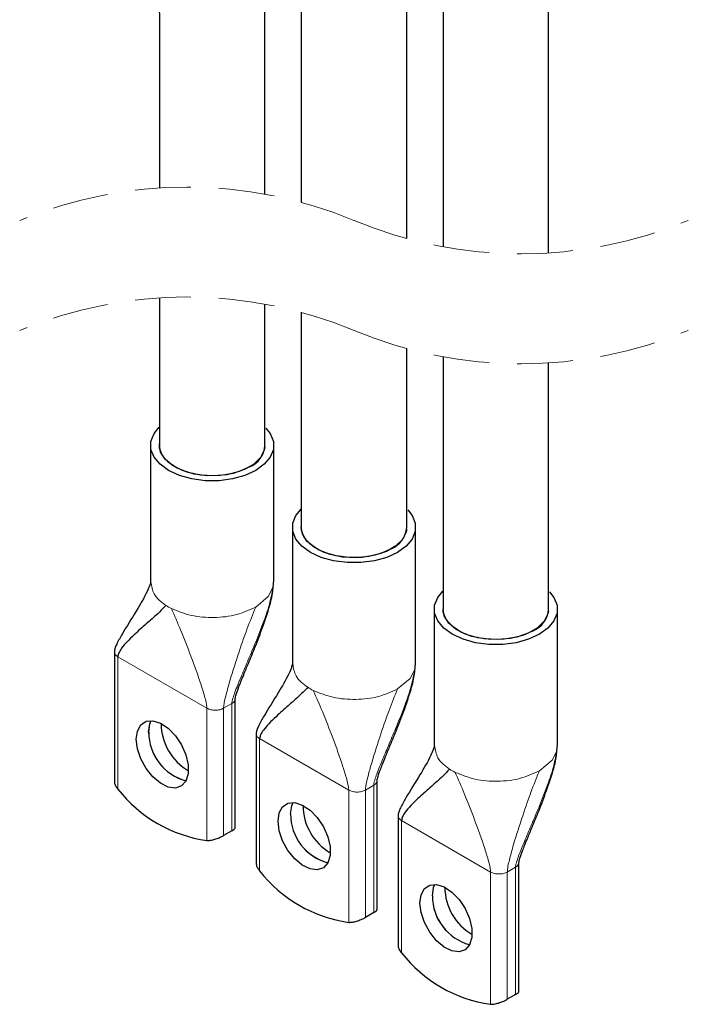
# Model space of a CAD drawing. Header units: millimetres. Extents: x 5 to 418, y 2 to 292.
# Tile 9 of 32: x 267 to 282, y 77 to 100. Entities that reach past the tile are written whole.
import ezdxf

# ---------------------------------------------------------------- set-up
doc = ezdxf.new("R2010")
doc.units = ezdxf.units.MM
doc.linetypes.add('HIDDEN', pattern=[1.905, 1.27, -0.635])

msp = doc.modelspace()

# ---------------------------------------------------------------- linework, layer by layer
at = {"color": 7, "linetype": 'Continuous', "lineweight": 25}
for p, q in [((269.8567, 93.439), (269.8567, 90.0876)), ((273.0811, 93.1105), (273.0811, 88.2261)), ((276.3055, 92.0997), (276.3055, 86.3647)), ((278.7055, 86.36), (278.7055, 91.9586)), ((269.6566, 90.0852), (269.6566, 86.9823)), ((272.4566, 86.9823), (272.4566, 90.0852)), ((272.8811, 88.2238), (272.8811, 85.1209)), ((275.6811, 85.1209), (275.6811, 88.2238)), ((276.1055, 86.3624), (276.1055, 83.2595)), ((278.9055, 83.2595), (278.9055, 86.3624)), ((268.8337, 85.3901), (268.8337, 82.4593)), ((271.5826, 81.398), (271.5826, 84.3287)), ((272.0581, 83.5287), (272.0581, 80.5979)), ((274.807, 79.5366), (274.807, 82.4673)), ((275.2825, 81.6673), (275.2825, 78.7365)), ((271.5045, 81.3257), (271.3159, 81.2168)), ((278.0314, 77.6752), (278.0314, 80.6059)), ((274.7289, 79.4643), (274.5403, 79.3554)), ((277.9533, 77.6029), (277.7647, 77.494))]:
    msp.add_line(p, q, dxfattribs=at)
at = {"color": 7, "linetype": 'Continuous', "lineweight": 18}
for p, q in [((272.3335, 86.6509), (272.4394, 86.8559)), ((272.4394, 86.8559), (272.4498, 86.9825)), ((272.0466, 86.4108), (272.3335, 86.6509)), ((270.9388, 84.111), (268.9118, 85.2812)), ((268.9118, 82.2738), (268.9118, 85.2812)), ((275.6638, 84.9945), (275.6742, 85.1211)), ((275.5579, 84.7895), (275.6638, 84.9945)), ((275.271, 84.5494), (275.5579, 84.7895)), ((271.5045, 84.2199), (271.3159, 84.111)), ((271.5388, 84.2442), (271.5045, 84.2199)), ((271.5045, 84.2199), (271.5045, 81.3257)), ((270.9388, 84.111), (270.9388, 81.1036)), ((271.3159, 81.2168), (271.3159, 84.111)), ((274.1632, 82.2496), (272.1362, 83.4198)), ((272.1362, 80.4124), (272.1362, 83.4198)), ((278.8882, 83.1331), (278.8986, 83.2597)), ((278.7823, 82.9281), (278.8882, 83.1331)), ((278.4954, 82.688), (278.7823, 82.9281)), ((274.7632, 82.3828), (274.7289, 82.3585)), ((274.1632, 82.2496), (274.1632, 79.2422)), ((274.7289, 82.3585), (274.5403, 82.2496)), ((274.5403, 79.3554), (274.5403, 82.2496)), ((274.7289, 82.3585), (274.7289, 79.4643)), ((277.3876, 80.3882), (275.3606, 81.5584)), ((275.3606, 78.551), (275.3606, 81.5584)), ((277.3876, 80.3882), (277.3876, 77.3808)), ((277.9533, 80.4971), (277.7647, 80.3882)), ((277.7647, 77.494), (277.7647, 80.3882)), ((277.9876, 80.5214), (277.9533, 80.4971)), ((277.9533, 80.4971), (277.9533, 77.6029))]:
    msp.add_line(p, q, dxfattribs=at)
at = {"color": 7, "linetype": 'Continuous', "lineweight": 25, "flags": 128}
for points in [[(272.2566, 90.0828), (272.2566, 92.3465), (272.2566, 93.2979)], [(275.481, 88.2214), (275.4811, 90.401), (275.4811, 92.287)], [(272.2795, 90.4787), (272.3781, 90.3521), (272.4478, 90.1757), (272.4478, 89.9947), (272.3781, 89.8183), (272.2421, 89.6552), (272.0466, 89.5137), (271.8015, 89.4009), (271.519, 89.3223), (271.2134, 89.2821), (270.8999, 89.2821), (270.5943, 89.3223), (270.3118, 89.4009), (270.0667, 89.5137), (269.8712, 89.6552), (269.7352, 89.8183), (269.6655, 89.9947), (269.6655, 90.1757), (269.7352, 90.3521), (269.8532, 90.4982)], [(271.9052, 89.5953), (271.6675, 89.4889), (271.3914, 89.42), (271.0943, 89.3928), (270.7949, 89.4091), (270.5119, 89.468), (270.2631, 89.5656), (270.0642, 89.6958), (269.9276, 89.8505), (269.862, 90.02), (269.8567, 90.0878)], [(272.2553, 90.0521), (272.2419, 89.9768), (272.158, 89.8101), (272.0048, 89.6606), (271.7921, 89.5378), (271.5332, 89.4494), (271.2444, 89.401), (270.9437, 89.3955), (270.6502, 89.4334), (270.3821, 89.5122), (270.1565, 89.6271), (269.9874, 89.7707), (269.8855, 89.9341), (269.8572, 90.107), (269.8587, 90.1254)], [(275.5039, 88.6173), (275.6025, 88.4907), (275.6723, 88.3143), (275.6723, 88.1333), (275.6025, 87.9569), (275.4665, 87.7938), (275.271, 87.6523), (275.0259, 87.5395), (274.7434, 87.4609), (274.4378, 87.4207), (274.1243, 87.4207), (273.8187, 87.4609), (273.5362, 87.5395), (273.2911, 87.6523), (273.0956, 87.7938), (272.9596, 87.9569), (272.8899, 88.1333), (272.8899, 88.3143), (272.9596, 88.4907), (273.0776, 88.6368)], [(275.1296, 87.7339), (274.8919, 87.6275), (274.6158, 87.5585), (274.3187, 87.5314), (274.0193, 87.5477), (273.7363, 87.6065), (273.4875, 87.7041), (273.2886, 87.8344), (273.152, 87.9891), (273.0864, 88.1586), (273.0811, 88.2264)], [(275.4784, 88.1774), (275.4663, 88.1154), (275.3824, 87.9487), (275.2292, 87.7992), (275.0165, 87.6764), (274.7576, 87.588), (274.4688, 87.5396), (274.1681, 87.5341), (273.8746, 87.572), (273.6066, 87.6508), (273.3809, 87.7657), (273.2118, 87.9093), (273.11, 88.0727), (273.0812, 88.2345)], [(278.7283, 86.7559), (278.8269, 86.6293), (278.8967, 86.4529), (278.8967, 86.2719), (278.8269, 86.0954), (278.6909, 85.9324), (278.4954, 85.7909), (278.2503, 85.678), (277.9679, 85.5995), (277.6622, 85.5592), (277.3487, 85.5592), (277.0431, 85.5995), (276.7606, 85.678), (276.5155, 85.7909), (276.32, 85.9324), (276.184, 86.0954), (276.1143, 86.2719), (276.1143, 86.4529), (276.184, 86.6293), (276.302, 86.7754)], [(278.354, 85.8725), (278.1163, 85.7661), (277.8403, 85.6971), (277.5432, 85.67), (277.2437, 85.6863), (276.9607, 85.7451), (276.7119, 85.8427), (276.513, 85.973), (276.3764, 86.1277), (276.3108, 86.2972), (276.3055, 86.365)], [(278.7028, 86.316), (278.6907, 86.254), (278.6068, 86.0873), (278.4536, 85.9378), (278.2409, 85.815), (277.982, 85.7266), (277.6932, 85.6782), (277.3925, 85.6727), (277.099, 85.7106), (276.831, 85.7894), (276.6053, 85.9043), (276.4363, 86.0479), (276.3344, 86.2113), (276.3056, 86.3731)], [(269.3577, 83.1885), (269.3313, 83.4059), (269.3577, 83.5929), (269.4345, 83.7327), (269.5549, 83.8131), (269.7083, 83.8268), (269.8809, 83.7726), (270.0574, 83.6554), (270.2223, 83.4856), (270.3607, 83.2782), (270.4604, 83.0517), (270.5126, 82.8262), (270.5126, 82.6218), (270.4604, 82.4565), (270.3607, 82.3452), (270.2223, 82.2976), (270.0574, 82.318), (269.8809, 82.4047), (269.7083, 82.5498), (269.5549, 82.7406), (269.4345, 82.96), (269.3577, 83.1885)], [(269.6134, 83.5688), (269.6398, 83.7557), (269.6708, 83.8297)], [(269.6149, 83.5696), (269.6412, 83.7566), (269.6717, 83.8297)], [(272.5821, 81.3271), (272.5557, 81.5445), (272.5821, 81.7315), (272.6589, 81.8713), (272.7793, 81.9517), (272.9327, 81.9654), (273.1053, 81.9112), (273.2819, 81.794), (273.4467, 81.6242), (273.5851, 81.4168), (273.6848, 81.1903), (273.737, 80.9648), (273.737, 80.7603), (273.6848, 80.5951), (273.5851, 80.4838), (273.4467, 80.4362), (273.2819, 80.4566), (273.1053, 80.5433), (272.9327, 80.6884), (272.7793, 80.8792), (272.6589, 81.0986), (272.5821, 81.3271)], [(272.8378, 81.7074), (272.8642, 81.8943), (272.8952, 81.9683)], [(272.8393, 81.7082), (272.8657, 81.8952), (272.8961, 81.9683)], [(275.8065, 79.4657), (275.7801, 79.6831), (275.8065, 79.8701), (275.8833, 80.0099), (276.0038, 80.0903), (276.1571, 80.104), (276.3297, 80.0498), (276.5063, 79.9326), (276.6711, 79.7628), (276.8095, 79.5554), (276.9092, 79.3289), (276.9614, 79.1034), (276.9614, 78.8989), (276.9092, 78.7337), (276.8095, 78.6223), (276.6711, 78.5748), (276.5063, 78.5952), (276.3297, 78.6819), (276.1571, 78.827), (276.0038, 79.0178), (275.8833, 79.2372), (275.8065, 79.4657)], [(276.0623, 79.846), (276.0886, 80.0329), (276.1196, 80.1069)], [(276.0637, 79.8468), (276.0901, 80.0337), (276.1205, 80.1069)]]:
    msp.add_lwpolyline(points, dxfattribs=at)
at = {"color": 7, "linetype": 'HIDDEN', "lineweight": 18}
for centre, start, end in [((270.4813, 86.0795), 67.38014, 112.61986), ((278.0808, 104.3181), 247.38014, 292.61986), ((270.4814, 83.5795), 67.38014, 112.61986), ((278.0808, 101.8181), 247.38014, 292.61986)]:
    msp.add_arc(centre, 9.8792, start, end, dxfattribs=at)
at = {"color": 7, "linetype": 'Continuous', "lineweight": 25}
for centre, radius, start, end in [((271.6798, 90.1283), 0.5786, 292.91987, 355.4616), ((274.9042, 88.2669), 0.5786, 292.92058, 355.46089), ((278.1286, 86.4055), 0.5786, 292.92023, 355.46125), ((271.1427, 83.7659), 1.2451, 180.07938, 239.91523), ((270.7594, 83.566), 1.146, 179.85723, 254.95303), ((270.7614, 83.567), 1.1466, 179.86807, 254.88112), ((271.3783, 84.2058), 3.1331, 218.06995, 261.93554), ((273.9838, 81.7045), 1.146, 179.85746, 254.95281), ((273.9858, 81.7056), 1.1466, 179.86838, 254.88076), ((274.3672, 81.9045), 1.2451, 180.07942, 239.91513), ((274.6027, 82.3443), 3.1331, 218.06976, 261.93572), ((277.5916, 80.0431), 1.2452, 180.08053, 239.91402), ((277.2082, 79.8431), 1.146, 179.85693, 254.95336), ((277.2102, 79.8442), 1.1466, 179.86804, 254.88142), ((277.8272, 80.483), 3.1332, 218.07019, 261.93529)]:
    msp.add_arc(centre, radius, start, end, dxfattribs=at)
at = {"color": 7, "linetype": 'Continuous', "lineweight": 18}
for centre, radius, start, end in [((270.727, 87.5523), 1.3187, 236.88187, 243.122), ((273.9513, 85.6907), 1.3185, 236.88134, 243.12253), ((277.1763, 83.8304), 1.3197, 236.88435, 243.11952)]:
    msp.add_arc(centre, radius, start, end, dxfattribs=at)
at = {"color": 7, "linetype": 'Continuous', "lineweight": 25}
for points, knots in [([(270.1529, 110.439), (270.1524, 110.4366), (270.1072, 110.2472), (270.0354, 109.8353), (269.9398, 109.171), (269.8114, 107.6053), (269.874, 105.2209), (269.8523, 102.1013), (269.8578, 99.0897), (269.8566, 97.0489), (269.8566, 96.0031), (269.8566, 95.939)], [0, 0, 0, 0, 0.0004946, 0.040232, 0.0862987, 0.1391513, 0.3645704, 0.5783288, 0.7839094, 0.9867525, 1, 1, 1, 1]), ([(272.2566, 95.7979), (272.2569, 97.0673), (272.2574, 99.4593), (272.2534, 103.0088), (272.262, 105.6345), (272.2465, 107.4216), (272.2709, 108.2896), (272.3164, 108.8497), (272.3598, 109.1236), (272.3658, 109.1615)], [0, 0, 0, 0, 0.2848503, 0.5367791, 0.7965273, 0.8741114, 0.9377707, 0.9913775, 1, 1, 1, 1]), ([(272.8145, 108.9025), (272.8225, 108.8732), (272.8777, 108.6713), (272.9552, 108.252), (273.0434, 107.6057), (273.0894, 106.8224), (273.0798, 105.9179), (273.0821, 104.9404), (273.0807, 103.4828), (273.0812, 101.6185), (273.081, 99.3647), (273.0811, 97.3776), (273.0811, 96.1345), (273.0811, 95.6105)], [0, 0, 0, 0, 0.00683778, 0.04717049, 0.09592326, 0.15378356, 0.22376773, 0.29973884, 0.37404851, 0.55223449, 0.71985797, 0.88193532, 1, 1, 1, 1]), ([(275.4811, 94.787), (275.4811, 94.8395), (275.4811, 95.4134), (275.4811, 96.5083), (275.4811, 98.0712), (275.481, 99.6326), (275.4811, 101.1925), (275.48, 102.7555), (275.4829, 104.3704), (275.4712, 105.7886), (275.4931, 106.8101), (275.4578, 107.2575), (275.4479, 107.3822)], [0, 0, 0, 0, 0.0124864, 0.1366863, 0.2607662, 0.3847264, 0.5085678, 0.6322906, 0.7569816, 0.8931572, 0.9701972, 1, 1, 1, 1]), ([(276.1094, 107.0004), (276.142, 106.7895), (276.2212, 106.2766), (276.2875, 105.4754), (276.3115, 104.5567), (276.3037, 103.5795), (276.306, 102.4876), (276.3051, 100.7918), (276.3056, 98.5562), (276.3055, 96.3141), (276.3055, 95.005), (276.3055, 94.5997)], [0, 0, 0, 0, 0.0515622, 0.1254498, 0.1941124, 0.2736531, 0.3616473, 0.458051, 0.6835515, 0.9020351, 1, 1, 1, 1]), ([(278.7055, 94.4586), (278.7055, 94.9371), (278.7055, 95.9175), (278.7054, 97.4033), (278.7056, 98.9328), (278.7049, 100.5), (278.7077, 102.1198), (278.696, 103.7772), (278.7248, 104.9177), (278.6805, 105.4969), (278.679, 105.517)], [0, 0, 0, 0, 0.1298022, 0.2659729, 0.4030691, 0.5446988, 0.6911502, 0.8424268, 0.9945288, 1, 1, 1, 1]), ([(269.6567, 86.9843), (269.6557, 86.9752), (269.6528, 86.9501), (269.6288, 86.8761), (269.5332, 86.6577), (269.316, 86.2894), (269.0683, 85.8998), (268.9075, 85.6168), (268.8455, 85.4792), (268.8373, 85.4173), (268.8336, 85.3899)], [0, 0, 0, 0, 0.01526535, 0.04193769, 0.12875056, 0.41168838, 0.7513605, 0.89651722, 0.95422723, 1, 1, 1, 1]), ([(271.5826, 84.3295), (271.583, 84.3357), (271.5839, 84.3495), (271.5904, 84.3808), (271.6136, 84.464), (271.656, 84.5778), (271.7148, 84.7271), (271.7876, 84.9056), (271.8958, 85.1662), (272.0448, 85.529), (272.1984, 85.9239), (272.3293, 86.3165), (272.4287, 86.6594), (272.4477, 86.8908), (272.4566, 86.9995)], [0, 0, 0, 0, 0.0065671, 0.0146396, 0.033994, 0.0983452, 0.1436366, 0.2047543, 0.3033441, 0.4437232, 0.6219821, 0.753614, 0.8842669, 1, 1, 1, 1]), ([(270.0065, 86.4479), (269.9448, 86.384), (269.8025, 86.2367), (269.5522, 86.0242), (269.3178, 85.8145), (269.1281, 85.6306), (269.0109, 85.4941), (268.9314, 85.3812), (268.9177, 85.3112), (268.9118, 85.2812)], [0, 0, 0, 0, 0.1646735, 0.3798607, 0.6084995, 0.7488157, 0.8689384, 0.9438059, 1, 1, 1, 1]), ([(272.8811, 85.1229), (272.8801, 85.1137), (272.8772, 85.0887), (272.8532, 85.0147), (272.7576, 84.7963), (272.5404, 84.428), (272.2927, 84.0384), (272.1319, 83.7553), (272.0699, 83.6178), (272.0617, 83.5559), (272.0581, 83.5284)], [0, 0, 0, 0, 0.0152654, 0.0419376, 0.1287504, 0.4116883, 0.7513576, 0.8965172, 0.9542274, 1, 1, 1, 1]), ([(274.8071, 82.4681), (274.8074, 82.4743), (274.8083, 82.4881), (274.8148, 82.5194), (274.838, 82.6026), (274.8804, 82.7164), (274.9392, 82.8657), (275.012, 83.0442), (275.1202, 83.3048), (275.2692, 83.6676), (275.4228, 84.0625), (275.5537, 84.4551), (275.6531, 84.798), (275.6721, 85.0294), (275.681, 85.1381)], [0, 0, 0, 0, 0.0065671, 0.0146396, 0.033994, 0.0983452, 0.1436366, 0.2047543, 0.303346, 0.4437231, 0.6219821, 0.7536141, 0.8842669, 1, 1, 1, 1]), ([(273.2309, 84.5865), (273.1692, 84.5226), (273.0269, 84.3753), (272.7766, 84.1628), (272.5422, 83.9531), (272.3525, 83.7692), (272.2353, 83.6327), (272.1558, 83.5198), (272.1421, 83.4498), (272.1362, 83.4198)], [0, 0, 0, 0, 0.1646737, 0.3798604, 0.6084969, 0.7488129, 0.8689355, 0.9438058, 1, 1, 1, 1]), ([(276.1055, 83.2615), (276.1045, 83.2523), (276.1016, 83.2272), (276.0776, 83.1532), (275.982, 82.9349), (275.7648, 82.5666), (275.5171, 82.177), (275.3563, 81.8939), (275.2943, 81.7564), (275.2861, 81.6944), (275.2825, 81.667)], [0, 0, 0, 0, 0.0152653, 0.0419376, 0.1287475, 0.4116881, 0.7513573, 0.896517, 0.954224, 1, 1, 1, 1]), ([(278.0315, 80.6067), (278.0318, 80.6129), (278.0327, 80.6266), (278.0392, 80.658), (278.0624, 80.7411), (278.1049, 80.8549), (278.1636, 81.0043), (278.2364, 81.1828), (278.3446, 81.4434), (278.4936, 81.8062), (278.6472, 82.2011), (278.7782, 82.5937), (278.8775, 82.9366), (278.8965, 83.168), (278.9054, 83.2767)], [0, 0, 0, 0, 0.0065671, 0.0146396, 0.033994, 0.0983452, 0.1436366, 0.2047543, 0.303346, 0.4437232, 0.6219821, 0.753614, 0.8842669, 1, 1, 1, 1]), ([(276.4553, 82.725), (276.3936, 82.6612), (276.2513, 82.5139), (276.001, 82.3014), (275.7666, 82.0917), (275.5769, 81.9078), (275.4597, 81.7713), (275.3802, 81.6583), (275.3665, 81.5884), (275.3606, 81.5584)], [0, 0, 0, 0, 0.1646735, 0.3798576, 0.6084964, 0.7488124, 0.8689353, 0.9438024, 1, 1, 1, 1]), ([(268.8365, 82.4593), (268.8359, 82.4501), (268.8331, 82.4126), (268.8578, 82.3455), (268.8933, 82.2984), (268.9118, 82.2738)], [0, 0, 0, 0, 0.1342527, 0.5489181, 1, 1, 1, 1]), ([(271.5045, 81.3257), (271.52, 81.3358), (271.5457, 81.3526), (271.5787, 81.376), (271.5795, 81.3934), (271.5797, 81.3981)], [0, 0, 0, 0, 0.5306266, 0.875091, 1, 1, 1, 1]), ([(270.9388, 81.1036), (270.9661, 81.1048), (271.0268, 81.1075), (271.1198, 81.1322), (271.212, 81.1651), (271.2774, 81.1952), (271.3095, 81.2132), (271.3159, 81.2168)], [0, 0, 0, 0, 0.2054723, 0.4575526, 0.7222146, 0.9444176, 1, 1, 1, 1]), ([(272.061, 80.5979), (272.0603, 80.5887), (272.0575, 80.5512), (272.0822, 80.4841), (272.1177, 80.437), (272.1362, 80.4124)], [0, 0, 0, 0, 0.1342561, 0.5489308, 1, 1, 1, 1]), ([(274.7289, 79.4643), (274.7444, 79.4744), (274.7701, 79.4912), (274.8031, 79.5146), (274.8039, 79.532), (274.8041, 79.5367)], [0, 0, 0, 0, 0.5306384, 0.8750954, 1, 1, 1, 1]), ([(274.1632, 79.2422), (274.1905, 79.2434), (274.2512, 79.2461), (274.3442, 79.2708), (274.4364, 79.3037), (274.5018, 79.3338), (274.5339, 79.3518), (274.5403, 79.3554)], [0, 0, 0, 0, 0.20547011, 0.45755443, 0.72221509, 0.94441061, 1, 1, 1, 1]), ([(275.2854, 78.7365), (275.2847, 78.7273), (275.2819, 78.6898), (275.3066, 78.6227), (275.3421, 78.5756), (275.3606, 78.551)], [0, 0, 0, 0, 0.1343064, 0.5489571, 1, 1, 1, 1]), ([(277.9533, 77.6029), (277.9688, 77.613), (277.9945, 77.6298), (278.0275, 77.6532), (278.0283, 77.6706), (278.0285, 77.6752)], [0, 0, 0, 0, 0.53061, 0.8750881, 1, 1, 1, 1]), ([(277.3876, 77.3808), (277.4149, 77.382), (277.4756, 77.3847), (277.5686, 77.4094), (277.6608, 77.4423), (277.7262, 77.4724), (277.7583, 77.4904), (277.7647, 77.494)], [0, 0, 0, 0, 0.2054737, 0.4575518, 0.7222142, 0.9444248, 1, 1, 1, 1])]:
    msp.add_open_spline(points, degree=3, knots=knots, dxfattribs=at)
at = {"color": 7, "linetype": 'Continuous', "lineweight": 18}
for points, knots in [([(269.6641, 86.983), (269.68, 86.8861), (269.7166, 86.662), (269.9015, 86.5254), (270.0065, 86.4479)], [0, 0, 0, 0, 0.43263009, 1, 1, 1, 1]), ([(271.5045, 84.2199), (271.5061, 84.2365), (271.5098, 84.2764), (271.5345, 84.3622), (271.5966, 84.5422), (271.7104, 84.8168), (271.8629, 85.1754), (272.0355, 85.5828), (272.2074, 86.0196), (272.3629, 86.4496), (272.4157, 86.7301), (272.4394, 86.8559)], [0, 0, 0, 0, 0.01785501, 0.04278316, 0.09512598, 0.22176168, 0.360507, 0.51227734, 0.69502331, 0.86316967, 1, 1, 1, 1]), ([(270.1308, 86.3761), (270.2795, 86.3169), (270.5902, 86.1932), (271.0994, 86.1602), (271.604, 86.2105), (271.9042, 86.3464), (272.0466, 86.4108)], [0, 0, 0, 0, 0.2410103, 0.5038251, 0.7645731, 1, 1, 1, 1]), ([(271.3159, 84.111), (271.3188, 84.1436), (271.3261, 84.2248), (271.3682, 84.4046), (271.4667, 84.7747), (271.6346, 85.298), (271.8356, 85.8864), (271.9812, 86.2483), (272.0466, 86.4108)], [0, 0, 0, 0, 0.0405237, 0.1010652, 0.2286137, 0.5160216, 0.7826294, 1, 1, 1, 1]), ([(270.9388, 84.111), (270.9355, 84.1434), (270.9273, 84.2242), (270.8798, 84.402), (270.7688, 84.7672), (270.5812, 85.2822), (270.3579, 85.8604), (270.2012, 86.2163), (270.1308, 86.3761)], [0, 0, 0, 0, 0.0404959, 0.1009611, 0.2284435, 0.5159519, 0.7827119, 1, 1, 1, 1]), ([(268.9118, 85.2812), (268.8895, 85.2958), (268.849, 85.3223), (268.8385, 85.3689), (268.8337, 85.3899)], [0, 0, 0, 0, 0.5516566, 1, 1, 1, 1]), ([(272.8885, 85.1216), (272.9044, 85.0247), (272.941, 84.8006), (273.126, 84.664), (273.2309, 84.5865)], [0, 0, 0, 0, 0.4326301, 1, 1, 1, 1]), ([(274.7289, 82.3585), (274.7305, 82.3751), (274.7343, 82.415), (274.7589, 82.5008), (274.821, 82.6808), (274.9348, 82.9554), (275.0873, 83.314), (275.2599, 83.7214), (275.4318, 84.1582), (275.5873, 84.5881), (275.6401, 84.8686), (275.6638, 84.9945)], [0, 0, 0, 0, 0.017855, 0.0427832, 0.0951259, 0.2217617, 0.360507, 0.5122774, 0.6950234, 0.8631697, 1, 1, 1, 1]), ([(273.3552, 84.5147), (273.5039, 84.4555), (273.8146, 84.3318), (274.3238, 84.2988), (274.8284, 84.3491), (275.1286, 84.485), (275.271, 84.5494)], [0, 0, 0, 0, 0.2410103, 0.5038251, 0.7645728, 1, 1, 1, 1]), ([(274.1632, 82.2496), (274.1599, 82.282), (274.1517, 82.3628), (274.1042, 82.5406), (273.9932, 82.9058), (273.8056, 83.4208), (273.5823, 83.999), (273.4256, 84.3549), (273.3552, 84.5147)], [0, 0, 0, 0, 0.0404959, 0.100961, 0.2284435, 0.5159519, 0.7827119, 1, 1, 1, 1]), ([(274.5403, 82.2496), (274.5432, 82.2822), (274.5505, 82.3634), (274.5926, 82.5432), (274.6911, 82.9133), (274.859, 83.4366), (275.06, 84.025), (275.2056, 84.3869), (275.271, 84.5494)], [0, 0, 0, 0, 0.0405237, 0.1010652, 0.2286137, 0.5160216, 0.7826294, 1, 1, 1, 1]), ([(271.5793, 84.3288), (271.579, 84.3161), (271.5781, 84.2828), (271.5538, 84.259), (271.5388, 84.2442)], [0, 0, 0, 0, 0.3799387, 1, 1, 1, 1]), ([(271.3159, 84.111), (271.2875, 84.0983), (271.2277, 84.0715), (271.1274, 84.063), (271.027, 84.0715), (270.9672, 84.0983), (270.9388, 84.111)], [0, 0, 0, 0, 0.237214, 0.5, 0.762786, 1, 1, 1, 1]), ([(272.1362, 83.4198), (272.1139, 83.4344), (272.0735, 83.4609), (272.0629, 83.5075), (272.0581, 83.5285)], [0, 0, 0, 0, 0.5516576, 1, 1, 1, 1]), ([(276.1129, 83.2602), (276.1288, 83.1633), (276.1654, 82.9392), (276.3504, 82.8026), (276.4553, 82.725)], [0, 0, 0, 0, 0.4326303, 1, 1, 1, 1]), ([(277.9533, 80.4971), (277.9549, 80.5137), (277.9587, 80.5536), (277.9833, 80.6394), (278.0454, 80.8194), (278.1592, 81.094), (278.3117, 81.4526), (278.4843, 81.86), (278.6562, 82.2968), (278.8117, 82.7267), (278.8645, 83.0072), (278.8882, 83.1331)], [0, 0, 0, 0, 0.01785504, 0.04278316, 0.09512594, 0.22176165, 0.36050898, 0.51227742, 0.69502533, 0.86316969, 1, 1, 1, 1]), ([(276.5796, 82.6533), (276.7283, 82.5941), (277.039, 82.4704), (277.5482, 82.4374), (278.0529, 82.4877), (278.353, 82.6236), (278.4954, 82.688)], [0, 0, 0, 0, 0.2410098, 0.5038244, 0.764572, 1, 1, 1, 1]), ([(277.3876, 80.3882), (277.3843, 80.4206), (277.3761, 80.5014), (277.3286, 80.6792), (277.2176, 81.0444), (277.03, 81.5594), (276.8067, 82.1376), (276.65, 82.4935), (276.5796, 82.6533)], [0, 0, 0, 0, 0.0404936, 0.1009588, 0.2284416, 0.5159507, 0.7827114, 1, 1, 1, 1]), ([(277.7647, 80.3882), (277.7676, 80.4208), (277.7749, 80.502), (277.817, 80.6818), (277.9155, 81.0519), (278.0834, 81.5752), (278.2844, 82.1636), (278.43, 82.5255), (278.4954, 82.688)], [0, 0, 0, 0, 0.0405213, 0.1010627, 0.2286113, 0.5160192, 0.782627, 1, 1, 1, 1]), ([(274.8037, 82.4673), (274.8034, 82.4547), (274.8025, 82.4214), (274.7782, 82.3976), (274.7632, 82.3828)], [0, 0, 0, 0, 0.3799573, 1, 1, 1, 1]), ([(274.5403, 82.2496), (274.5119, 82.2369), (274.4521, 82.2101), (274.3518, 82.2016), (274.2514, 82.2101), (274.1916, 82.2369), (274.1632, 82.2496)], [0, 0, 0, 0, 0.2372154, 0.4999991, 0.7627846, 1, 1, 1, 1]), ([(275.3606, 81.5584), (275.3383, 81.573), (275.2979, 81.5995), (275.2873, 81.6461), (275.2825, 81.667)], [0, 0, 0, 0, 0.5516341, 1, 1, 1, 1]), ([(278.0281, 80.6059), (278.0278, 80.5933), (278.0269, 80.56), (278.0026, 80.5362), (277.9876, 80.5214)], [0, 0, 0, 0, 0.379902, 1, 1, 1, 1]), ([(277.7647, 80.3882), (277.7363, 80.3755), (277.6765, 80.3487), (277.5762, 80.3402), (277.4759, 80.3487), (277.416, 80.3755), (277.3876, 80.3882)], [0, 0, 0, 0, 0.23722117, 0.49999997, 0.76277972, 1, 1, 1, 1])]:
    msp.add_open_spline(points, degree=3, knots=knots, dxfattribs=at)

doc.saveas('drawing.dxf')
